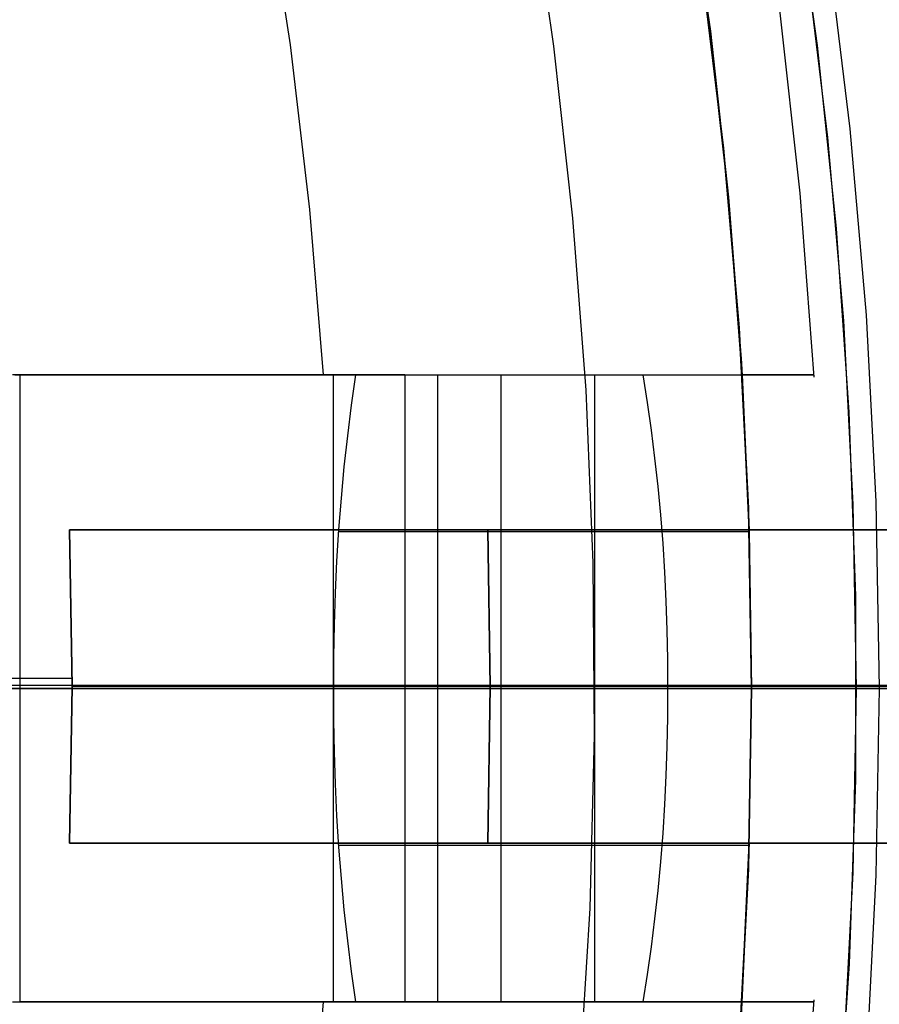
# Model space of a CAD drawing. Header units: millimetres. Extents: x 8926 to 10090, y -5004 to -3986.
# Tile 192 of 256: x 9528.3 to 9532.42, y -4355.02 to -4350.31. Entities that reach past the tile are written whole.
import ezdxf

# ---------------------------------------------------------------- set-up
doc = ezdxf.new("R2010")
doc.units = ezdxf.units.MM
for name, color, linetype in [('1', 7, 'Continuous'), ('COLOR EXT', 7, 'Continuous'), ('luz', 7, 'Continuous'), ('PLASTICO NEGRO', 7, 'Continuous')]:
    doc.layers.add(name, color=color, linetype=linetype)
doc.layers.add('BLANCO METALICO', color=7, linetype='Continuous', true_color=0xededed)

msp = doc.modelspace()

# ---------------------------------------------------------------- linework, layer by layer
at = {"layer": '1', "color": 250, "true_color": 0x111111}
for p, q in [((9532.1662, -4349.941, 98.1904), (9532.2752, -4350.8283, 98.1904)), ((9532.2752, -4350.8283, 98.1904), (9532.3531, -4351.7188, 98.1904)), ((9532.3531, -4351.7188, 98.1904), (9532.3999, -4352.6115, 98.1904)), ((9532.3999, -4352.6115, 98.1904), (9532.4155, -4353.5053, 98.1904)), ((9528.305, -4353.5053, 48.3312), (9532.8859, -4353.5053, 46.0447)), ((9528.305, -4353.5053, 96.1312), (9532.4158, -4353.5053, 98.1897)), ((9532.4155, -4353.5053, 98.1904), (9532.3999, -4354.3991, 98.1904)), ((9532.3999, -4354.3991, 98.1904), (9532.3531, -4355.2918, 98.1904))]:
    msp.add_line(p, q, dxfattribs=at)
at = {"layer": 'BLANCO METALICO', "color": 3, "true_color": 0x00ff00}
for p, q in [((9531.9976, -4349.5573, 218.114), (9532.1188, -4350.4292, 218.114)), ((9531.9976, -4349.5573, 220.9685), (9532.1188, -4350.4292, 220.9685)), ((9531.9976, -4349.5573, 218.114), (9532.1188, -4350.4292, 218.114)), ((9532.1188, -4350.4292, 218.114), (9532.2099, -4351.3048, 218.114)), ((9532.1188, -4350.4292, 220.9685), (9532.2099, -4351.3048, 220.9685)), ((9532.1188, -4350.4292, 218.114), (9532.2099, -4351.3048, 218.114)), ((9532.2099, -4351.3048, 218.114), (9532.2707, -4352.183, 218.114)), ((9532.2099, -4351.3048, 220.9685), (9532.2707, -4352.183, 220.9685)), ((9532.2099, -4351.3048, 218.114), (9532.2707, -4352.183, 218.114)), ((9532.2707, -4352.183, 218.114), (9532.3012, -4353.0628, 218.114)), ((9532.2707, -4352.183, 220.9685), (9532.3012, -4353.0628, 220.9685)), ((9532.2707, -4352.183, 218.114), (9532.3012, -4353.0628, 218.114)), ((9532.3012, -4353.0628, 218.114), (9532.3013, -4353.9431, 218.114)), ((9532.3012, -4353.0628, 220.9685), (9532.3013, -4353.9431, 220.9685)), ((9532.3012, -4353.0628, 218.114), (9532.3013, -4353.9431, 218.114)), ((9532.305, -4353.5053, 218.114), (9520.305, -4353.5053, 218.114)), ((9532.3013, -4353.9431, 218.114), (9532.271, -4354.8228, 218.114)), ((9532.3013, -4353.9431, 220.9685), (9532.271, -4354.8228, 220.9685)), ((9532.3013, -4353.9431, 218.114), (9532.271, -4354.8228, 218.114)), ((9532.271, -4354.8228, 218.114), (9532.2103, -4355.701, 218.114)), ((9532.271, -4354.8228, 220.9685), (9532.2103, -4355.701, 220.9685)), ((9532.271, -4354.8228, 218.114), (9532.2103, -4355.701, 218.114))]:
    msp.add_line(p, q, dxfattribs=at)
at = {"layer": 'BLANCO METALICO'}
for p, q in [((9529.4783, -4349.6426, 236.5324), (9529.5981, -4350.4268, 236.5324)), ((9532.0623, -4349.9951, 219.1163), (9532.1684, -4350.869, 219.1163)), ((9531.6711, -4350.9207, 219.9163), (9531.567, -4350.064, 219.9163)), ((9531.567, -4350.064, 219.6163), (9531.6711, -4350.9207, 219.6163)), ((9531.6929, -4351.1375, 251.5104), (9531.5954, -4350.2725, 251.5104)), ((9531.938, -4350.2581, 247.3632), (9532.0359, -4351.1354, 247.3632)), ((9531.5975, -4350.2909, 242.5324), (9531.6935, -4351.1467, 242.5324)), ((9529.5981, -4350.4268, 236.5324), (9529.6907, -4351.2147, 236.5324)), ((9532.1684, -4350.869, 219.1163), (9532.2443, -4351.746, 219.1163)), ((9531.7455, -4351.7805, 219.9163), (9531.6711, -4350.9207, 219.9163)), ((9531.6711, -4350.9207, 219.6163), (9531.7455, -4351.7805, 219.6163)), ((9531.7602, -4352.0053, 251.5104), (9531.6929, -4351.1375, 251.5104)), ((9532.0359, -4351.1354, 247.3632), (9532.1031, -4352.0155, 247.3632)), ((9531.6935, -4351.1467, 242.5324), (9531.76, -4352.0053, 242.5324)), ((9529.6907, -4351.2147, 236.5324), (9529.7561, -4352.0053, 236.5324)), ((9532.2443, -4351.746, 219.1163), (9532.2898, -4352.6251, 219.1163)), ((9531.7901, -4352.6424, 219.9163), (9531.7455, -4351.7805, 219.9163)), ((9531.7455, -4351.7805, 219.6163), (9531.7901, -4352.6424, 219.6163)), ((9528.587, -4352.0053, 238.6094), (9528.2712, -4352.0053, 237.7949)), ((9528.2821, -4352.0053, 233.9955), (9528.7286, -4352.0053, 234.7411)), ((9529.7561, -4352.0053, 236.5324), (9528.305, -4352.0053, 236.5324)), ((9528.305, -4352.0053, 236.5324), (9528.305, -4352.0053, 240.5324)), ((9528.305, -4352.0053, 240.5324), (9528.3062, -4352.0053, 240.6007)), ((9528.305, -4352.0053, 240.5324), (9528.305, -4353.5053, 240.5324)), ((9528.305, -4352.0053, 236.5324), (9528.305, -4353.5053, 236.5324)), ((9528.305, -4352.0053, 239.5324), (9531.2985, -4352.0053, 239.5324)), ((9528.305, -4352.0053, 238.5324), (9528.305, -4353.5053, 238.5324)), ((9528.3062, -4352.0053, 240.6007), (9528.3097, -4352.0053, 240.6689)), ((9528.3097, -4352.0053, 240.6689), (9528.3155, -4352.0053, 240.737)), ((9528.3155, -4352.0053, 240.737), (9528.3237, -4352.0053, 240.8048)), ((9528.3237, -4352.0053, 240.8048), (9528.3341, -4352.0053, 240.8723)), ((9528.3341, -4352.0053, 240.8723), (9528.3469, -4352.0053, 240.9393)), ((9528.3469, -4352.0053, 240.9393), (9528.3619, -4352.0053, 241.006)), ((9528.3619, -4352.0053, 241.006), (9528.3792, -4352.0053, 241.072)), ((9528.3792, -4352.0053, 241.072), (9528.3987, -4352.0053, 241.1375)), ((9528.3987, -4352.0053, 241.1375), (9528.4205, -4352.0053, 241.2022)), ((9528.4205, -4352.0053, 241.2022), (9528.4445, -4352.0053, 241.2661)), ((9528.4445, -4352.0053, 241.2661), (9528.4706, -4352.0053, 241.3292)), ((9528.4706, -4352.0053, 241.3292), (9528.4989, -4352.0053, 241.3914)), ((9528.4989, -4352.0053, 241.3914), (9528.5293, -4352.0053, 241.4526)), ((9528.5293, -4352.0053, 241.4526), (9528.5617, -4352.0053, 241.5127)), ((9528.5617, -4352.0053, 241.5127), (9528.5962, -4352.0053, 241.5716)), ((9528.8746, -4352.0053, 239.4342), (9528.587, -4352.0053, 238.6094)), ((9528.5962, -4352.0053, 241.5716), (9528.6327, -4352.0053, 241.6293)), ((9528.6327, -4352.0053, 241.6293), (9528.6711, -4352.0053, 241.6858)), ((9528.6711, -4352.0053, 241.6858), (9528.7114, -4352.0053, 241.7409)), ((9528.7114, -4352.0053, 241.7409), (9528.7536, -4352.0053, 241.7946)), ((9528.7286, -4352.0053, 234.7411), (9529.1492, -4352.0053, 235.5015)), ((9528.7308, -4352.0053, 239.0104), (9530.6837, -4352.0053, 239.0104)), ((9528.7536, -4352.0053, 241.7946), (9528.7976, -4352.0053, 241.8468)), ((9528.7976, -4352.0053, 241.8468), (9528.8434, -4352.0053, 241.8975)), ((9528.8434, -4352.0053, 241.8975), (9528.8908, -4352.0053, 241.9466)), ((9529.1336, -4352.0053, 240.2685), (9528.8746, -4352.0053, 239.4342)), ((9528.8908, -4352.0053, 241.9466), (9528.9399, -4352.0053, 241.9941)), ((9528.9399, -4352.0053, 241.9941), (9528.9906, -4352.0053, 242.0399)), ((9528.9906, -4352.0053, 242.0399), (9529.0428, -4352.0053, 242.0839)), ((9529.0428, -4352.0053, 242.0839), (9529.0966, -4352.0053, 242.126)), ((9529.0966, -4352.0053, 242.126), (9529.1517, -4352.0053, 242.1664)), ((9529.3636, -4352.0053, 241.1112), (9529.1336, -4352.0053, 240.2685)), ((9529.1492, -4352.0053, 235.5015), (9529.5434, -4352.0053, 236.2759)), ((9529.1517, -4352.0053, 242.1664), (9529.2081, -4352.0053, 242.2048)), ((9529.2081, -4352.0053, 242.2048), (9529.2659, -4352.0053, 242.2413)), ((9529.2659, -4352.0053, 242.2413), (9529.3248, -4352.0053, 242.2758)), ((9529.3248, -4352.0053, 242.2758), (9529.3849, -4352.0053, 242.3082)), ((9529.5645, -4352.0053, 241.9614), (9529.3636, -4352.0053, 241.1112)), ((9529.3849, -4352.0053, 242.3082), (9529.4461, -4352.0053, 242.3386)), ((9529.4461, -4352.0053, 242.3386), (9529.5082, -4352.0053, 242.3669)), ((9529.5082, -4352.0053, 242.3669), (9529.5713, -4352.0053, 242.393)), ((9529.5434, -4352.0053, 236.2759), (9529.9108, -4352.0053, 237.0635)), ((9529.736, -4352.0053, 242.8179), (9529.5645, -4352.0053, 241.9614)), ((9529.5713, -4352.0053, 242.393), (9529.6353, -4352.0053, 242.417)), ((9529.6353, -4352.0053, 242.417), (9529.7, -4352.0053, 242.4387)), ((9529.7, -4352.0053, 242.4387), (9529.7654, -4352.0053, 242.4583)), ((9529.8778, -4352.0053, 243.6799), (9529.736, -4352.0053, 242.8179)), ((9529.7561, -4352.0053, 236.5324), (9529.9109, -4352.0053, 236.7442)), ((9529.7654, -4352.0053, 242.4583), (9529.8315, -4352.0053, 242.4756)), ((9529.8053, -4355.0053, 251.5104), (9529.8053, -4352.0053, 251.5104)), ((9529.8053, -4352.0053, 251.5104), (9531.7602, -4352.0053, 251.5104)), ((9529.8053, -4352.0053, 251.5104), (9529.9334, -4352.0053, 250.6463)), ((9529.8315, -4352.0053, 242.4756), (9529.8981, -4352.0053, 242.4906)), ((9529.9899, -4352.0053, 244.5462), (9529.8778, -4352.0053, 243.6799)), ((9529.9109, -4352.0053, 236.7442), (9529.8903, -4352.1507, 236.7029)), ((9529.8981, -4352.0053, 242.4906), (9529.9652, -4352.0053, 242.5034)), ((9529.9108, -4352.0053, 237.0635), (9530.2509, -4352.0053, 237.8631)), ((9529.9109, -4352.0053, 236.7442), (9531.2873, -4352.0053, 239.4969)), ((9529.9334, -4352.0053, 250.6463), (9530.0316, -4352.0053, 249.7782)), ((9529.9652, -4352.0053, 242.5034), (9530.0327, -4352.0053, 242.5138)), ((9530.072, -4352.0053, 245.4159), (9529.9899, -4352.0053, 244.5462)), ((9530.0316, -4352.0053, 249.7782), (9530.0998, -4352.0053, 248.9074)), ((9530.0325, -4352.0053, 236.9874), (9530.0325, -4352.0053, 242.5138)), ((9530.0327, -4352.0053, 242.5138), (9530.1005, -4352.0053, 242.522)), ((9530.1241, -4352.0053, 246.2879), (9530.072, -4352.0053, 245.4159)), ((9530.0998, -4352.0053, 248.9074), (9530.138, -4352.0053, 248.0347)), ((9530.1005, -4352.0053, 242.522), (9530.1685, -4352.0053, 242.5278)), ((9530.1461, -4352.0053, 247.1611), (9530.1241, -4352.0053, 246.2879)), ((9530.138, -4352.0053, 248.0347), (9530.1461, -4352.0053, 247.1611)), ((9530.1469, -4352.0053, 247.3632), (9530.1469, -4355.0053, 247.3632)), ((9530.1685, -4352.0053, 242.5278), (9530.2367, -4352.0053, 242.5313)), ((9530.2367, -4352.0053, 242.5313), (9530.305, -4352.0053, 242.5324)), ((9530.2509, -4352.0053, 237.8631), (9530.5634, -4352.0053, 238.674)), ((9530.305, -4352.0053, 242.5324), (9531.76, -4352.0053, 242.5324)), ((9530.305, -4353.5053, 242.5324), (9530.305, -4352.0053, 242.5324)), ((9530.5634, -4352.0053, 238.674), (9530.8478, -4352.0053, 239.4952)), ((9530.6055, -4352.0053, 238.1334), (9530.6055, -4353.5053, 238.1334)), ((9530.8478, -4352.0053, 239.4952), (9531.1039, -4352.0053, 240.3256)), ((9531.055, -4353.5053, 242.5324), (9531.055, -4352.0053, 242.5324)), ((9531.1039, -4352.0053, 240.3256), (9531.3313, -4352.0053, 241.1643)), ((9531.3078, -4352.1367, 239.538), (9531.2873, -4352.0053, 239.4969)), ((9531.2873, -4352.0053, 239.4969), (9531.3859, -4352.0053, 239.8251)), ((9531.3313, -4352.0053, 241.1643), (9531.5297, -4352.0053, 242.0104)), ((9531.3859, -4352.0053, 239.8251), (9531.4731, -4352.0053, 240.1565)), ((9531.4731, -4352.0053, 240.1565), (9531.549, -4352.0053, 240.4907)), ((9531.5297, -4352.0053, 242.0104), (9531.699, -4352.0053, 242.8627)), ((9531.549, -4352.0053, 240.4907), (9531.6133, -4352.0053, 240.8273)), ((9531.6133, -4352.0053, 240.8273), (9531.666, -4352.0053, 241.1659)), ((9531.666, -4352.0053, 241.1659), (9531.7071, -4352.0053, 241.5061)), ((9531.699, -4352.0053, 242.8627), (9531.8389, -4352.0053, 243.7204)), ((9531.7071, -4352.0053, 241.5061), (9531.7365, -4352.0053, 241.8476)), ((9531.7365, -4352.0053, 241.8476), (9531.7541, -4352.0053, 242.1898)), ((9531.7541, -4352.0053, 242.1898), (9531.76, -4352.0053, 242.5324)), ((9531.76, -4352.0053, 242.5324), (9531.7938, -4352.755, 242.5324)), ((9531.888, -4352.0053, 250.6508), (9531.7602, -4352.0053, 251.5104)), ((9531.8389, -4352.0053, 243.7204), (9531.9492, -4352.0053, 244.5824)), ((9531.9861, -4352.0053, 249.7873), (9531.888, -4352.0053, 250.6508)), ((9531.9492, -4352.0053, 244.5824), (9532.0299, -4352.0053, 245.4477)), ((9532.0545, -4352.0053, 248.921), (9531.9861, -4352.0053, 249.7873)), ((9532.0299, -4352.0053, 245.4477), (9532.0808, -4352.0053, 246.3152)), ((9532.0931, -4352.0053, 248.0529), (9532.0545, -4352.0053, 248.921)), ((9532.0808, -4352.0053, 246.3152), (9532.1019, -4352.0053, 247.1839)), ((9532.1019, -4352.0053, 247.1839), (9532.0931, -4352.0053, 248.0529)), ((9529.8903, -4352.1507, 236.7029), (9529.8718, -4352.2976, 236.666)), ((9531.3265, -4352.2695, 239.5753), (9531.3078, -4352.1367, 239.538)), ((9529.8718, -4352.2976, 236.666), (9529.8556, -4352.4458, 236.6337)), ((9531.3431, -4352.4036, 239.6087), (9531.3265, -4352.2695, 239.5753)), ((9531.3579, -4352.5388, 239.6381), (9531.3431, -4352.4036, 239.6087)), ((9529.8556, -4352.4458, 236.6337), (9529.8417, -4352.5951, 236.6058)), ((9531.3706, -4352.675, 239.6636), (9531.3579, -4352.5388, 239.6381)), ((9529.8417, -4352.5951, 236.6058), (9529.83, -4352.7454, 236.5824)), ((9531.805, -4353.5053, 219.9163), (9531.7901, -4352.6424, 219.9163)), ((9531.7901, -4352.6424, 219.6163), (9531.805, -4353.5053, 219.6163)), ((9532.2898, -4352.6251, 219.1163), (9532.305, -4353.5053, 219.1163)), ((9531.3814, -4352.8121, 239.6852), (9531.3706, -4352.675, 239.6636)), ((9528.305, -4352.7553, 236.5324), (9528.305, -4352.7553, 240.5324)), ((9529.83, -4352.7454, 236.5824), (9529.8206, -4352.8965, 236.5636)), ((9529.8295, -4352.7553, 236.5813), (9531.3771, -4352.7553, 239.6766)), ((9530.305, -4352.7553, 242.5324), (9531.7938, -4352.7553, 242.5324)), ((9531.7938, -4352.755, 242.5324), (9531.805, -4353.5053, 242.5324)), ((9531.3902, -4352.9499, 239.7027), (9531.3814, -4352.8121, 239.6852)), ((9529.8206, -4352.8965, 236.5636), (9529.8135, -4353.0482, 236.5494)), ((9531.3969, -4353.0883, 239.7162), (9531.3902, -4352.9499, 239.7027)), ((9529.8135, -4353.0482, 236.5494), (9529.8087, -4353.2003, 236.5398)), ((9531.4016, -4353.2271, 239.7257), (9531.3969, -4353.0883, 239.7162)), ((9529.8087, -4353.2003, 236.5398), (9529.8062, -4353.3528, 236.5348)), ((9531.4043, -4353.3661, 239.7311), (9531.4016, -4353.2271, 239.7257)), ((9529.8062, -4353.3528, 236.5348), (9529.806, -4353.5053, 236.5344)), ((9531.405, -4353.5053, 239.7324), (9531.4043, -4353.3661, 239.7311)), ((9527.7756, -4353.5053, 251.5104), (9529.8053, -4353.5053, 251.5104)), ((9528.2917, -4353.5053, 237.8454), (9528.6046, -4353.5053, 238.6574)), ((9528.305, -4353.5053, 240.5324), (9528.305, -4355.0053, 240.5324)), ((9528.3062, -4353.5053, 240.6007), (9528.305, -4353.5053, 240.5324)), ((9528.305, -4353.5053, 236.5324), (9528.305, -4355.0053, 236.5324)), ((9528.305, -4353.5053, 240.5324), (9528.305, -4353.5053, 236.5324)), ((9528.305, -4353.5053, 236.5324), (9529.806, -4353.5053, 236.5344)), ((9528.305, -4353.5053, 238.5324), (9528.305, -4355.0053, 238.5324)), ((9528.3097, -4353.5053, 240.6689), (9528.3062, -4353.5053, 240.6007)), ((9528.3155, -4353.5053, 240.737), (9528.3097, -4353.5053, 240.6689)), ((9528.3237, -4353.5053, 240.8048), (9528.3155, -4353.5053, 240.737)), ((9528.3341, -4353.5053, 240.8723), (9528.3237, -4353.5053, 240.8048)), ((9528.3469, -4353.5053, 240.9393), (9528.3341, -4353.5053, 240.8723)), ((9528.3619, -4353.5053, 241.006), (9528.3469, -4353.5053, 240.9393)), ((9528.3792, -4353.5053, 241.072), (9528.3619, -4353.5053, 241.006)), ((9528.3987, -4353.5053, 241.1375), (9528.3792, -4353.5053, 241.072)), ((9528.4205, -4353.5053, 241.2022), (9528.3987, -4353.5053, 241.1375)), ((9528.4445, -4353.5053, 241.2661), (9528.4205, -4353.5053, 241.2022)), ((9528.4706, -4353.5053, 241.3292), (9528.4445, -4353.5053, 241.2661)), ((9528.4989, -4353.5053, 241.3914), (9528.4706, -4353.5053, 241.3292)), ((9528.5293, -4353.5053, 241.4526), (9528.4989, -4353.5053, 241.3914)), ((9528.5617, -4353.5053, 241.5127), (9528.5293, -4353.5053, 241.4526)), ((9528.5962, -4353.5053, 241.5716), (9528.5617, -4353.5053, 241.5127)), ((9528.6327, -4353.5053, 241.6293), (9528.5962, -4353.5053, 241.5716)), ((9528.6046, -4353.5053, 238.6574), (9528.8895, -4353.5053, 239.4796)), ((9528.6711, -4353.5053, 241.6858), (9528.6327, -4353.5053, 241.6293)), ((9528.7114, -4353.5053, 241.7409), (9528.6711, -4353.5053, 241.6858)), ((9528.7536, -4353.5053, 241.7946), (9528.7114, -4353.5053, 241.7409)), ((9528.7976, -4353.5053, 241.8468), (9528.7536, -4353.5053, 241.7946)), ((9528.8434, -4353.5053, 241.8975), (9528.7976, -4353.5053, 241.8468)), ((9528.8908, -4353.5053, 241.9466), (9528.8434, -4353.5053, 241.8975)), ((9528.8895, -4353.5053, 239.4796), (9529.1459, -4353.5053, 240.311)), ((9528.9399, -4353.5053, 241.9941), (9528.8908, -4353.5053, 241.9466)), ((9528.9906, -4353.5053, 242.0399), (9528.9399, -4353.5053, 241.9941)), ((9529.0428, -4353.5053, 242.0839), (9528.9906, -4353.5053, 242.0399)), ((9529.0966, -4353.5053, 242.126), (9529.0428, -4353.5053, 242.0839)), ((9529.1517, -4353.5053, 242.1664), (9529.0966, -4353.5053, 242.126)), ((9529.1459, -4353.5053, 240.311), (9529.3737, -4353.5053, 241.1508)), ((9529.2081, -4353.5053, 242.2048), (9529.1517, -4353.5053, 242.1664)), ((9529.2659, -4353.5053, 242.2413), (9529.2081, -4353.5053, 242.2048)), ((9529.3248, -4353.5053, 242.2758), (9529.2659, -4353.5053, 242.2413)), ((9529.3849, -4353.5053, 242.3082), (9529.3248, -4353.5053, 242.2758)), ((9529.3737, -4353.5053, 241.1508), (9529.5725, -4353.5053, 241.998)), ((9529.4461, -4353.5053, 242.3386), (9529.3849, -4353.5053, 242.3082)), ((9529.5082, -4353.5053, 242.3669), (9529.4461, -4353.5053, 242.3386)), ((9529.5713, -4353.5053, 242.393), (9529.5082, -4353.5053, 242.3669)), ((9529.6353, -4353.5053, 242.417), (9529.5713, -4353.5053, 242.393)), ((9529.5725, -4353.5053, 241.998), (9529.7421, -4353.5053, 242.8514)), ((9529.7, -4353.5053, 242.4387), (9529.6353, -4353.5053, 242.417)), ((9529.7654, -4353.5053, 242.4583), (9529.7, -4353.5053, 242.4387)), ((9529.7421, -4353.5053, 242.8514), (9529.8823, -4353.5053, 243.7102)), ((9529.8315, -4353.5053, 242.4756), (9529.7654, -4353.5053, 242.4583)), ((9529.9329, -4353.5053, 250.6496), (9529.8053, -4353.5053, 251.5104)), ((9529.9978, -4353.5053, 236.799), (9529.806, -4353.5053, 236.5344)), ((9529.806, -4353.5053, 236.5344), (9529.8062, -4353.6578, 236.5348)), ((9529.806, -4353.5053, 236.5344), (9531.405, -4353.5053, 239.7324)), ((9529.806, -4353.5053, 236.5344), (9533.186, -4353.5053, 236.5324)), ((9529.806, -4353.5053, 236.5344), (9529.9978, -4353.5053, 236.799)), ((9531.405, -4353.5053, 239.7324), (9529.806, -4353.5053, 236.5344)), ((9529.8981, -4353.5053, 242.4906), (9529.8315, -4353.5053, 242.4756)), ((9529.8823, -4353.5053, 243.7102), (9529.9929, -4353.5053, 244.5733)), ((9529.9652, -4353.5053, 242.5034), (9529.8981, -4353.5053, 242.4906)), ((9530.0309, -4353.5053, 249.785), (9529.9329, -4353.5053, 250.6496)), ((9530.0327, -4353.5053, 242.5138), (9529.9652, -4353.5053, 242.5034)), ((9529.9929, -4353.5053, 244.5733), (9530.0738, -4353.5053, 245.4397)), ((9530.1808, -4353.5053, 237.0698), (9529.9978, -4353.5053, 236.799)), ((9529.9978, -4353.5053, 236.799), (9530.1808, -4353.5053, 237.0698)), ((9530.0992, -4353.5053, 248.9176), (9530.0309, -4353.5053, 249.785)), ((9530.1005, -4353.5053, 242.522), (9530.0327, -4353.5053, 242.5138)), ((9530.0738, -4353.5053, 245.4397), (9530.125, -4353.5053, 246.3083)), ((9530.1377, -4353.5053, 248.0483), (9530.0992, -4353.5053, 248.9176)), ((9530.1685, -4353.5053, 242.5278), (9530.1005, -4353.5053, 242.522)), ((9530.125, -4353.5053, 246.3083), (9530.1463, -4353.5053, 247.1782)), ((9530.1463, -4353.5053, 247.1782), (9530.1377, -4353.5053, 248.0483)), ((9530.2367, -4353.5053, 242.5313), (9530.1685, -4353.5053, 242.5278)), ((9530.3549, -4353.5053, 237.3463), (9530.1808, -4353.5053, 237.0698)), ((9530.1808, -4353.5053, 237.0698), (9530.3549, -4353.5053, 237.3463)), ((9530.305, -4353.5053, 242.5324), (9530.2367, -4353.5053, 242.5313)), ((9530.305, -4355.0053, 242.5324), (9530.305, -4353.5053, 242.5324)), ((9531.805, -4353.5053, 242.5324), (9530.305, -4353.5053, 242.5324)), ((9530.5198, -4353.5053, 237.6284), (9530.3549, -4353.5053, 237.3463)), ((9530.3549, -4353.5053, 237.3463), (9530.5198, -4353.5053, 237.6284)), ((9530.6754, -4353.5053, 237.9158), (9530.5198, -4353.5053, 237.6284)), ((9530.5198, -4353.5053, 237.6284), (9530.6754, -4353.5053, 237.9158)), ((9530.6055, -4353.5053, 238.1334), (9530.6055, -4355.0053, 238.1334)), ((9530.8216, -4353.5053, 238.2081), (9530.6754, -4353.5053, 237.9158)), ((9530.6754, -4353.5053, 237.9158), (9530.8216, -4353.5053, 238.2081)), ((9530.9581, -4353.5053, 238.505), (9530.8216, -4353.5053, 238.2081)), ((9530.8216, -4353.5053, 238.2081), (9530.9581, -4353.5053, 238.505)), ((9531.0848, -4353.5053, 238.8062), (9530.9581, -4353.5053, 238.505)), ((9530.9581, -4353.5053, 238.505), (9531.0848, -4353.5053, 238.8062)), ((9531.055, -4355.0053, 242.5324), (9531.055, -4353.5053, 242.5324)), ((9531.2016, -4353.5053, 239.1114), (9531.0848, -4353.5053, 238.8062)), ((9531.0848, -4353.5053, 238.8062), (9531.2016, -4353.5053, 239.1114)), ((9531.3084, -4353.5053, 239.4203), (9531.2016, -4353.5053, 239.1114)), ((9531.2016, -4353.5053, 239.1114), (9531.3084, -4353.5053, 239.4203)), ((9531.405, -4353.5053, 239.7324), (9531.3084, -4353.5053, 239.4203)), ((9531.3084, -4353.5053, 239.4203), (9531.405, -4353.5053, 239.7324)), ((9531.4043, -4353.6445, 239.7311), (9531.405, -4353.5053, 239.7324)), ((9531.7901, -4354.3682, 219.9163), (9531.805, -4353.5053, 219.9163)), ((9531.805, -4353.5053, 219.6163), (9531.7901, -4354.3682, 219.6163)), ((9531.7938, -4354.2556, 242.5324), (9531.805, -4353.5053, 242.5324)), ((9532.7699, -4353.5053, 242.5324), (9531.805, -4353.5053, 242.5324)), ((9531.8053, -4353.5053, 219.5992), (9531.805, -4353.5053, 219.6163)), ((9531.805, -4353.5053, 219.6163), (9531.805, -4353.5053, 219.9163)), ((9531.805, -4353.5053, 219.9163), (9605.005, -4353.5053, 219.9163)), ((9531.8062, -4353.5053, 219.5821), (9531.8053, -4353.5053, 219.5992)), ((9531.8076, -4353.5053, 219.5651), (9531.8062, -4353.5053, 219.5821)), ((9531.8097, -4353.5053, 219.5482), (9531.8076, -4353.5053, 219.5651)), ((9531.8123, -4353.5053, 219.5313), (9531.8097, -4353.5053, 219.5482)), ((9531.8155, -4353.5053, 219.5145), (9531.8123, -4353.5053, 219.5313)), ((9531.8192, -4353.5053, 219.4979), (9531.8155, -4353.5053, 219.5145)), ((9531.8236, -4353.5053, 219.4814), (9531.8192, -4353.5053, 219.4979)), ((9531.8285, -4353.5053, 219.465), (9531.8236, -4353.5053, 219.4814)), ((9531.8339, -4353.5053, 219.4488), (9531.8285, -4353.5053, 219.465)), ((9531.8399, -4353.5053, 219.4328), (9531.8339, -4353.5053, 219.4488)), ((9531.8464, -4353.5053, 219.4171), (9531.8399, -4353.5053, 219.4328)), ((9531.8535, -4353.5053, 219.4015), (9531.8464, -4353.5053, 219.4171)), ((9531.8611, -4353.5053, 219.3862), (9531.8535, -4353.5053, 219.4015)), ((9531.8692, -4353.5053, 219.3712), (9531.8611, -4353.5053, 219.3862)), ((9531.8778, -4353.5053, 219.3565), (9531.8692, -4353.5053, 219.3712)), ((9531.8869, -4353.5053, 219.342), (9531.8778, -4353.5053, 219.3565)), ((9531.8965, -4353.5053, 219.3279), (9531.8869, -4353.5053, 219.342)), ((9531.9066, -4353.5053, 219.3141), (9531.8965, -4353.5053, 219.3279)), ((9531.9172, -4353.5053, 219.3007), (9531.9066, -4353.5053, 219.3141)), ((9531.9282, -4353.5053, 219.2877), (9531.9172, -4353.5053, 219.3007)), ((9531.9396, -4353.5053, 219.275), (9531.9282, -4353.5053, 219.2877)), ((9531.9515, -4353.5053, 219.2627), (9531.9396, -4353.5053, 219.275)), ((9531.9637, -4353.5053, 219.2508), (9531.9515, -4353.5053, 219.2627)), ((9531.9764, -4353.5053, 219.2394), (9531.9637, -4353.5053, 219.2508)), ((9531.9895, -4353.5053, 219.2284), (9531.9764, -4353.5053, 219.2394)), ((9532.0029, -4353.5053, 219.2179), (9531.9895, -4353.5053, 219.2284)), ((9532.0167, -4353.5053, 219.2078), (9532.0029, -4353.5053, 219.2179)), ((9532.0308, -4353.5053, 219.1982), (9532.0167, -4353.5053, 219.2078)), ((9532.0452, -4353.5053, 219.189), (9532.0308, -4353.5053, 219.1982)), ((9532.06, -4353.5053, 219.1804), (9532.0452, -4353.5053, 219.189)), ((9532.075, -4353.5053, 219.1723), (9532.06, -4353.5053, 219.1804)), ((9532.0903, -4353.5053, 219.1647), (9532.075, -4353.5053, 219.1723)), ((9532.1058, -4353.5053, 219.1577), (9532.0903, -4353.5053, 219.1647)), ((9532.1216, -4353.5053, 219.1511), (9532.1058, -4353.5053, 219.1577)), ((9532.1376, -4353.5053, 219.1451), (9532.1216, -4353.5053, 219.1511)), ((9532.1538, -4353.5053, 219.1397), (9532.1376, -4353.5053, 219.1451)), ((9532.1701, -4353.5053, 219.1348), (9532.1538, -4353.5053, 219.1397)), ((9532.1866, -4353.5053, 219.1305), (9532.1701, -4353.5053, 219.1348)), ((9532.2033, -4353.5053, 219.1267), (9532.1866, -4353.5053, 219.1305)), ((9532.2201, -4353.5053, 219.1235), (9532.2033, -4353.5053, 219.1267)), ((9532.2369, -4353.5053, 219.1209), (9532.2201, -4353.5053, 219.1235)), ((9532.2539, -4353.5053, 219.1189), (9532.2369, -4353.5053, 219.1209)), ((9532.2709, -4353.5053, 219.1174), (9532.2539, -4353.5053, 219.1189)), ((9532.288, -4353.5053, 219.1166), (9532.2709, -4353.5053, 219.1174)), ((9532.305, -4353.5053, 219.1163), (9532.288, -4353.5053, 219.1166)), ((9532.305, -4353.5053, 219.1163), (9532.2898, -4354.3855, 219.1163)), ((9605.005, -4353.5053, 219.1163), (9532.305, -4353.5053, 219.1163)), ((9529.8062, -4353.6578, 236.5348), (9529.8087, -4353.8103, 236.5398)), ((9531.4016, -4353.7835, 239.7257), (9531.4043, -4353.6445, 239.7311)), ((9529.8087, -4353.8103, 236.5398), (9529.8135, -4353.9624, 236.5494)), ((9531.3969, -4353.9223, 239.7162), (9531.4016, -4353.7835, 239.7257)), ((9529.8135, -4353.9624, 236.5494), (9529.8206, -4354.1142, 236.5636)), ((9531.3902, -4354.0607, 239.7027), (9531.3969, -4353.9223, 239.7162)), ((9531.3814, -4354.1985, 239.6852), (9531.3902, -4354.0607, 239.7027)), ((9529.8206, -4354.1142, 236.5636), (9529.83, -4354.2652, 236.5824)), ((9531.3706, -4354.3356, 239.6636), (9531.3814, -4354.1985, 239.6852)), ((9528.305, -4354.2553, 236.5324), (9528.305, -4354.2553, 240.5324)), ((9529.8295, -4354.2553, 236.5813), (9531.3771, -4354.2553, 239.6766)), ((9529.83, -4354.2652, 236.5824), (9529.8417, -4354.4155, 236.6058)), ((9530.305, -4354.2553, 242.5324), (9531.7938, -4354.2553, 242.5324)), ((9531.76, -4355.0053, 242.5324), (9531.7938, -4354.2556, 242.5324)), ((9531.3579, -4354.4718, 239.6381), (9531.3706, -4354.3356, 239.6636)), ((9531.7455, -4355.2301, 219.9163), (9531.7901, -4354.3682, 219.9163)), ((9531.7901, -4354.3682, 219.6163), (9531.7455, -4355.2301, 219.6163)), ((9532.2898, -4354.3855, 219.1163), (9532.2443, -4355.2646, 219.1163)), ((9529.8417, -4354.4155, 236.6058), (9529.8556, -4354.5649, 236.6337)), ((9531.3431, -4354.607, 239.6087), (9531.3579, -4354.4718, 239.6381)), ((9529.8556, -4354.5649, 236.6337), (9529.8718, -4354.713, 236.666)), ((9531.3265, -4354.7411, 239.5753), (9531.3431, -4354.607, 239.6087)), ((9529.8718, -4354.713, 236.666), (9529.8903, -4354.8599, 236.7029)), ((9531.3078, -4354.8739, 239.538), (9531.3265, -4354.7411, 239.5753)), ((9529.8903, -4354.8599, 236.7029), (9529.9109, -4355.0053, 236.7442)), ((9531.2873, -4355.0053, 239.4969), (9531.3078, -4354.8739, 239.538)), ((9532.1031, -4354.9951, 247.3632), (9532.0359, -4355.8752, 247.3632)), ((9528.2712, -4355.0053, 237.7949), (9528.587, -4355.0053, 238.6094)), ((9528.2821, -4355.0053, 233.9955), (9528.7286, -4355.0053, 234.7411)), ((9528.305, -4355.0053, 240.5324), (9528.305, -4355.0053, 236.5324)), ((9528.305, -4355.0053, 236.5324), (9529.7561, -4355.0053, 236.5324)), ((9528.3062, -4355.0053, 240.6007), (9528.305, -4355.0053, 240.5324)), ((9528.305, -4355.0053, 239.5324), (9531.2985, -4355.0053, 239.5324)), ((9528.3097, -4355.0053, 240.6689), (9528.3062, -4355.0053, 240.6007)), ((9528.3155, -4355.0053, 240.737), (9528.3097, -4355.0053, 240.6689)), ((9528.3237, -4355.0053, 240.8048), (9528.3155, -4355.0053, 240.737)), ((9528.3341, -4355.0053, 240.8723), (9528.3237, -4355.0053, 240.8048)), ((9528.3469, -4355.0053, 240.9393), (9528.3341, -4355.0053, 240.8723)), ((9528.3619, -4355.0053, 241.006), (9528.3469, -4355.0053, 240.9393)), ((9528.3792, -4355.0053, 241.072), (9528.3619, -4355.0053, 241.006)), ((9528.3987, -4355.0053, 241.1375), (9528.3792, -4355.0053, 241.072)), ((9528.4205, -4355.0053, 241.2022), (9528.3987, -4355.0053, 241.1375)), ((9528.4445, -4355.0053, 241.2661), (9528.4205, -4355.0053, 241.2022)), ((9528.4706, -4355.0053, 241.3292), (9528.4445, -4355.0053, 241.2661)), ((9528.4989, -4355.0053, 241.3914), (9528.4706, -4355.0053, 241.3292)), ((9528.5293, -4355.0053, 241.4526), (9528.4989, -4355.0053, 241.3914)), ((9528.5617, -4355.0053, 241.5127), (9528.5293, -4355.0053, 241.4526)), ((9528.5962, -4355.0053, 241.5716), (9528.5617, -4355.0053, 241.5127)), ((9528.587, -4355.0053, 238.6094), (9528.8746, -4355.0053, 239.4342)), ((9528.6327, -4355.0053, 241.6293), (9528.5962, -4355.0053, 241.5716)), ((9528.6711, -4355.0053, 241.6858), (9528.6327, -4355.0053, 241.6293)), ((9528.7114, -4355.0053, 241.7409), (9528.6711, -4355.0053, 241.6858)), ((9528.7536, -4355.0053, 241.7946), (9528.7114, -4355.0053, 241.7409)), ((9528.7286, -4355.0053, 234.7411), (9529.1492, -4355.0053, 235.5015)), ((9528.7308, -4355.0053, 239.0104), (9530.6837, -4355.0053, 239.0104)), ((9528.7976, -4355.0053, 241.8468), (9528.7536, -4355.0053, 241.7946)), ((9528.8434, -4355.0053, 241.8975), (9528.7976, -4355.0053, 241.8468)), ((9528.8908, -4355.0053, 241.9466), (9528.8434, -4355.0053, 241.8975)), ((9528.8746, -4355.0053, 239.4342), (9529.1336, -4355.0053, 240.2685)), ((9528.9399, -4355.0053, 241.9941), (9528.8908, -4355.0053, 241.9466)), ((9528.9906, -4355.0053, 242.0399), (9528.9399, -4355.0053, 241.9941)), ((9529.0428, -4355.0053, 242.0839), (9528.9906, -4355.0053, 242.0399)), ((9529.0966, -4355.0053, 242.126), (9529.0428, -4355.0053, 242.0839)), ((9529.1517, -4355.0053, 242.1664), (9529.0966, -4355.0053, 242.126)), ((9529.1336, -4355.0053, 240.2685), (9529.3636, -4355.0053, 241.1112)), ((9529.1492, -4355.0053, 235.5015), (9529.5434, -4355.0053, 236.2759)), ((9529.2081, -4355.0053, 242.2048), (9529.1517, -4355.0053, 242.1664)), ((9529.2659, -4355.0053, 242.2413), (9529.2081, -4355.0053, 242.2048)), ((9529.3248, -4355.0053, 242.2758), (9529.2659, -4355.0053, 242.2413)), ((9529.3849, -4355.0053, 242.3082), (9529.3248, -4355.0053, 242.2758)), ((9529.3636, -4355.0053, 241.1112), (9529.5645, -4355.0053, 241.9614)), ((9529.4461, -4355.0053, 242.3386), (9529.3849, -4355.0053, 242.3082)), ((9529.5082, -4355.0053, 242.3669), (9529.4461, -4355.0053, 242.3386)), ((9529.5713, -4355.0053, 242.393), (9529.5082, -4355.0053, 242.3669)), ((9529.5434, -4355.0053, 236.2759), (9529.9108, -4355.0053, 237.0635)), ((9529.5645, -4355.0053, 241.9614), (9529.736, -4355.0053, 242.8179)), ((9529.6353, -4355.0053, 242.417), (9529.5713, -4355.0053, 242.393)), ((9529.7, -4355.0053, 242.4387), (9529.6353, -4355.0053, 242.417)), ((9529.7561, -4355.0053, 236.5324), (9529.6907, -4355.7959, 236.5324)), ((9529.7654, -4355.0053, 242.4583), (9529.7, -4355.0053, 242.4387)), ((9529.736, -4355.0053, 242.8179), (9529.8778, -4355.0053, 243.6799)), ((9529.9109, -4355.0053, 236.7442), (9529.7561, -4355.0053, 236.5324)), ((9529.8315, -4355.0053, 242.4756), (9529.7654, -4355.0053, 242.4583)), ((9531.7602, -4355.0053, 251.5104), (9529.8053, -4355.0053, 251.5104)), ((9529.9334, -4355.0053, 250.6463), (9529.8053, -4355.0053, 251.5104)), ((9529.8981, -4355.0053, 242.4906), (9529.8315, -4355.0053, 242.4756)), ((9529.8778, -4355.0053, 243.6799), (9529.9899, -4355.0053, 244.5462)), ((9529.9652, -4355.0053, 242.5034), (9529.8981, -4355.0053, 242.4906)), ((9529.9108, -4355.0053, 237.0635), (9530.2509, -4355.0053, 237.8631)), ((9531.2873, -4355.0053, 239.4969), (9529.9109, -4355.0053, 236.7442)), ((9530.0316, -4355.0053, 249.7782), (9529.9334, -4355.0053, 250.6463)), ((9530.0327, -4355.0053, 242.5138), (9529.9652, -4355.0053, 242.5034)), ((9529.9899, -4355.0053, 244.5462), (9530.072, -4355.0053, 245.4159)), ((9530.0998, -4355.0053, 248.9074), (9530.0316, -4355.0053, 249.7782)), ((9530.0325, -4355.0053, 242.5138), (9530.0325, -4355.0053, 236.9874)), ((9530.1005, -4355.0053, 242.522), (9530.0327, -4355.0053, 242.5138)), ((9530.072, -4355.0053, 245.4159), (9530.1241, -4355.0053, 246.2879)), ((9530.138, -4355.0053, 248.0347), (9530.0998, -4355.0053, 248.9074)), ((9530.1685, -4355.0053, 242.5278), (9530.1005, -4355.0053, 242.522)), ((9530.1241, -4355.0053, 246.2879), (9530.1461, -4355.0053, 247.1611)), ((9530.1461, -4355.0053, 247.1611), (9530.138, -4355.0053, 248.0347)), ((9530.2367, -4355.0053, 242.5313), (9530.1685, -4355.0053, 242.5278)), ((9530.305, -4355.0053, 242.5324), (9530.2367, -4355.0053, 242.5313)), ((9530.2509, -4355.0053, 237.8631), (9530.5634, -4355.0053, 238.674)), ((9531.76, -4355.0053, 242.5324), (9530.305, -4355.0053, 242.5324)), ((9530.5634, -4355.0053, 238.674), (9530.8478, -4355.0053, 239.4952)), ((9530.8478, -4355.0053, 239.4952), (9531.1039, -4355.0053, 240.3256)), ((9531.1039, -4355.0053, 240.3256), (9531.3313, -4355.0053, 241.1643)), ((9531.3859, -4355.0053, 239.8251), (9531.2873, -4355.0053, 239.4969)), ((9531.3313, -4355.0053, 241.1643), (9531.5297, -4355.0053, 242.0104)), ((9531.4731, -4355.0053, 240.1565), (9531.3859, -4355.0053, 239.8251)), ((9531.549, -4355.0053, 240.4907), (9531.4731, -4355.0053, 240.1565)), ((9531.5297, -4355.0053, 242.0104), (9531.699, -4355.0053, 242.8627)), ((9531.6133, -4355.0053, 240.8273), (9531.549, -4355.0053, 240.4907)), ((9531.666, -4355.0053, 241.1659), (9531.6133, -4355.0053, 240.8273)), ((9531.7071, -4355.0053, 241.5061), (9531.666, -4355.0053, 241.1659)), ((9531.6929, -4355.8731, 251.5104), (9531.7602, -4355.0053, 251.5104)), ((9531.6935, -4355.8639, 242.5324), (9531.76, -4355.0053, 242.5324)), ((9531.699, -4355.0053, 242.8627), (9531.8389, -4355.0053, 243.7204)), ((9531.7365, -4355.0053, 241.8476), (9531.7071, -4355.0053, 241.5061)), ((9531.7541, -4355.0053, 242.1898), (9531.7365, -4355.0053, 241.8476)), ((9531.76, -4355.0053, 242.5324), (9531.7541, -4355.0053, 242.1898)), ((9531.888, -4355.0053, 250.6508), (9531.7602, -4355.0053, 251.5104)), ((9531.8389, -4355.0053, 243.7204), (9531.9492, -4355.0053, 244.5824)), ((9531.9861, -4355.0053, 249.7873), (9531.888, -4355.0053, 250.6508)), ((9531.9492, -4355.0053, 244.5824), (9532.0299, -4355.0053, 245.4477)), ((9532.0545, -4355.0053, 248.921), (9531.9861, -4355.0053, 249.7873)), ((9532.0299, -4355.0053, 245.4477), (9532.0808, -4355.0053, 246.3152)), ((9532.0931, -4355.0053, 248.0529), (9532.0545, -4355.0053, 248.921)), ((9532.0808, -4355.0053, 246.3152), (9532.1019, -4355.0053, 247.1839)), ((9532.1019, -4355.0053, 247.1839), (9532.0931, -4355.0053, 248.0529))]:
    msp.add_line(p, q, dxfattribs=at)
at = {"layer": 'COLOR EXT', "color": 30, "true_color": 0xff8d00}
for p, q in [((9531.4953, -4349.5718, 19.7621), (9531.608, -4350.3615, 19.7621)), ((9531.4953, -4349.5718, 16.2621), (9531.608, -4350.3615, 16.2621)), ((9531.608, -4350.3615, 18.0121), (9531.4953, -4349.5718, 18.0121)), ((9531.608, -4350.3615, 19.7621), (9531.6953, -4351.1543, 19.7621)), ((9531.608, -4350.3615, 16.2621), (9531.6953, -4351.1543, 16.2621)), ((9531.6953, -4351.1543, 18.0121), (9531.608, -4350.3615, 18.0121)), ((9531.6953, -4351.1543, 19.7621), (9531.7574, -4351.9495, 19.7621)), ((9531.6953, -4351.1543, 16.2621), (9531.7574, -4351.9495, 16.2621)), ((9531.7574, -4351.9495, 18.0121), (9531.6953, -4351.1543, 18.0121)), ((9531.7574, -4351.9495, 19.7621), (9531.794, -4352.7462, 19.7621)), ((9531.7574, -4351.9495, 16.2621), (9531.794, -4352.7462, 16.2621)), ((9531.794, -4352.7462, 18.0121), (9531.7574, -4351.9495, 18.0121)), ((9528.5424, -4352.7462, 19.7621), (9528.5424, -4352.7462, 24.5621)), ((9528.5424, -4352.7462, 24.5621), (9528.5436, -4352.7462, 24.6319)), ((9531.794, -4352.7462, 19.7621), (9528.5424, -4352.7462, 19.7621)), ((9528.5424, -4352.7462, 24.5621), (9528.5553, -4353.4962, 24.5621)), ((9528.5553, -4353.4962, 19.7621), (9528.5424, -4352.7462, 19.7621)), ((9539.2966, -4352.7462, 21.4121), (9528.5424, -4352.7462, 21.4121)), ((9528.5553, -4353.4962, 22.1621), (9528.5424, -4352.7462, 22.1621)), ((9528.5436, -4352.7462, 24.6319), (9528.5473, -4352.7462, 24.7017)), ((9528.5473, -4352.7462, 24.7017), (9528.5534, -4352.7462, 24.7712)), ((9528.5534, -4352.7462, 24.7712), (9528.5619, -4352.7462, 24.8405)), ((9528.5619, -4352.7462, 24.8405), (9528.5728, -4352.7462, 24.9095)), ((9528.5728, -4352.7462, 24.9095), (9528.5862, -4352.7462, 24.978)), ((9528.5862, -4352.7462, 24.978), (9528.6019, -4352.7462, 25.0461)), ((9528.6019, -4352.7462, 25.0461), (9528.62, -4352.7462, 25.1135)), ((9528.62, -4352.7462, 25.1135), (9528.6404, -4352.7462, 25.1803)), ((9528.6404, -4352.7462, 25.1803), (9528.6632, -4352.7462, 25.2463)), ((9528.6632, -4352.7462, 25.2463), (9528.6882, -4352.7462, 25.3115)), ((9528.6882, -4352.7462, 25.3115), (9528.7155, -4352.7462, 25.3757)), ((9528.7155, -4352.7462, 25.3757), (9528.7451, -4352.7462, 25.439)), ((9528.7451, -4352.7462, 25.439), (9528.7768, -4352.7462, 25.5012)), ((9528.7768, -4352.7462, 25.5012), (9528.8107, -4352.7462, 25.5623)), ((9528.8107, -4352.7462, 25.5623), (9528.8466, -4352.7462, 25.6221)), ((9528.8466, -4352.7462, 25.6221), (9528.8847, -4352.7462, 25.6807)), ((9528.8847, -4352.7462, 25.6807), (9528.9248, -4352.7462, 25.7379)), ((9528.9248, -4352.7462, 25.7379), (9528.9668, -4352.7462, 25.7936)), ((9528.9668, -4352.7462, 25.7936), (9529.0108, -4352.7462, 25.8479)), ((9529.0108, -4352.7462, 25.8479), (9529.0566, -4352.7462, 25.9006)), ((9529.0566, -4352.7462, 25.9006), (9529.1042, -4352.7462, 25.9516)), ((9529.1042, -4352.7462, 25.9516), (9529.1536, -4352.7462, 26.001)), ((9529.1536, -4352.7462, 26.001), (9529.2047, -4352.7462, 26.0486)), ((9529.2047, -4352.7462, 26.0486), (9529.2574, -4352.7462, 26.0944)), ((9529.2574, -4352.7462, 26.0944), (9529.3117, -4352.7462, 26.1383)), ((9529.3117, -4352.7462, 26.1383), (9529.3675, -4352.7462, 26.1803)), ((9529.3675, -4352.7462, 26.1803), (9529.4247, -4352.7462, 26.2204)), ((9529.4247, -4352.7462, 26.2204), (9529.4832, -4352.7462, 26.2584)), ((9529.4832, -4352.7462, 26.2584), (9529.5431, -4352.7462, 26.2943)), ((9529.5431, -4352.7462, 26.2943), (9529.6042, -4352.7462, 26.3282)), ((9529.6042, -4352.7462, 26.3282), (9529.6664, -4352.7462, 26.3599)), ((9529.6664, -4352.7462, 26.3599), (9529.7297, -4352.7462, 26.3894)), ((9529.7297, -4352.7462, 26.3894), (9529.794, -4352.7462, 26.4166)), ((9529.794, -4352.7462, 26.4166), (9529.8592, -4352.7462, 26.4416)), ((9529.8592, -4352.7462, 26.4416), (9529.9252, -4352.7462, 26.4644)), ((9529.9252, -4352.7462, 26.4644), (9529.992, -4352.7462, 26.4848)), ((9529.992, -4352.7462, 26.4848), (9530.0595, -4352.7462, 26.5028)), ((9530.0595, -4352.7462, 26.5028), (9530.1275, -4352.7462, 26.5185)), ((9530.1275, -4352.7462, 26.5185), (9530.196, -4352.7462, 26.5318)), ((9530.196, -4352.7462, 26.5318), (9530.265, -4352.7462, 26.5427)), ((9530.265, -4352.7462, 26.5427), (9530.3343, -4352.7462, 26.5512)), ((9530.3343, -4352.7462, 26.5512), (9530.4039, -4352.7462, 26.5573)), ((9530.4039, -4352.7462, 26.5573), (9530.4736, -4352.7462, 26.5609)), ((9530.4736, -4352.7462, 26.5609), (9530.5434, -4352.7462, 26.5621)), ((9530.5434, -4352.7462, 26.5621), (9539.2966, -4352.7462, 26.5621)), ((9530.5434, -4352.7462, 26.5621), (9530.5553, -4353.4962, 26.5621)), ((9530.5553, -4353.4962, 26.5621), (9530.5434, -4352.7462, 26.5621)), ((9539.7902, -4352.7462, 16.2621), (9531.794, -4352.7462, 16.2621)), ((9531.794, -4352.7462, 16.2621), (9531.794, -4352.7462, 19.7621)), ((9539.7988, -4353.492, 16.2621), (9481.8053, -4353.492, 16.2621)), ((9528.5553, -4353.4583, 19.7621), (9509.7053, -4353.4583, 19.7621)), ((9528.5553, -4353.4962, 24.5621), (9528.5424, -4354.2462, 24.5621)), ((9528.5424, -4354.2462, 19.7621), (9528.5553, -4353.4962, 19.7621)), ((9528.5424, -4354.2462, 22.1621), (9528.5553, -4353.4962, 22.1621)), ((9528.5553, -4353.4962, 19.7621), (9528.5553, -4353.4962, 24.5621)), ((9528.5565, -4353.4962, 24.6304), (9528.5553, -4353.4962, 24.5621)), ((9528.56, -4353.4962, 24.6986), (9528.5565, -4353.4962, 24.6304)), ((9528.5658, -4353.4962, 24.7666), (9528.56, -4353.4962, 24.6986)), ((9528.5739, -4353.4962, 24.8344), (9528.5658, -4353.4962, 24.7666)), ((9528.5844, -4353.4962, 24.9019), (9528.5739, -4353.4962, 24.8344)), ((9528.5971, -4353.4962, 24.969), (9528.5844, -4353.4962, 24.9019)), ((9528.6122, -4353.4962, 25.0356), (9528.5971, -4353.4962, 24.969)), ((9528.6295, -4353.4962, 25.1017), (9528.6122, -4353.4962, 25.0356)), ((9528.649, -4353.4962, 25.1671), (9528.6295, -4353.4962, 25.1017)), ((9528.6708, -4353.4962, 25.2319), (9528.649, -4353.4962, 25.1671)), ((9528.6947, -4353.4962, 25.2958), (9528.6708, -4353.4962, 25.2319)), ((9528.7209, -4353.4962, 25.3589), (9528.6947, -4353.4962, 25.2958)), ((9528.7491, -4353.4962, 25.4211), (9528.7209, -4353.4962, 25.3589)), ((9528.7795, -4353.4962, 25.4822), (9528.7491, -4353.4962, 25.4211)), ((9528.812, -4353.4962, 25.5423), (9528.7795, -4353.4962, 25.4822)), ((9528.8464, -4353.4962, 25.6013), (9528.812, -4353.4962, 25.5423)), ((9528.8829, -4353.4962, 25.659), (9528.8464, -4353.4962, 25.6013)), ((9528.9213, -4353.4962, 25.7155), (9528.8829, -4353.4962, 25.659)), ((9528.9617, -4353.4962, 25.7706), (9528.9213, -4353.4962, 25.7155)), ((9529.0039, -4353.4962, 25.8243), (9528.9617, -4353.4962, 25.7706)), ((9529.0479, -4353.4962, 25.8765), (9529.0039, -4353.4962, 25.8243)), ((9529.0936, -4353.4962, 25.9272), (9529.0479, -4353.4962, 25.8765)), ((9529.1411, -4353.4962, 25.9763), (9529.0936, -4353.4962, 25.9272)), ((9529.1902, -4353.4962, 26.0238), (9529.1411, -4353.4962, 25.9763)), ((9529.2409, -4353.4962, 26.0695), (9529.1902, -4353.4962, 26.0238)), ((9529.2931, -4353.4962, 26.1135), (9529.2409, -4353.4962, 26.0695)), ((9529.3468, -4353.4962, 26.1557), (9529.2931, -4353.4962, 26.1135)), ((9529.4019, -4353.4962, 26.196), (9529.3468, -4353.4962, 26.1557)), ((9529.4584, -4353.4962, 26.2345), (9529.4019, -4353.4962, 26.196)), ((9529.5161, -4353.4962, 26.2709), (9529.4584, -4353.4962, 26.2345)), ((9529.5751, -4353.4962, 26.3054), (9529.5161, -4353.4962, 26.2709)), ((9529.6352, -4353.4962, 26.3379), (9529.5751, -4353.4962, 26.3054)), ((9529.6963, -4353.4962, 26.3683), (9529.6352, -4353.4962, 26.3379)), ((9529.7585, -4353.4962, 26.3965), (9529.6963, -4353.4962, 26.3683)), ((9529.8216, -4353.4962, 26.4227), (9529.7585, -4353.4962, 26.3965)), ((9529.8855, -4353.4962, 26.4466), (9529.8216, -4353.4962, 26.4227)), ((9529.9503, -4353.4962, 26.4684), (9529.8855, -4353.4962, 26.4466)), ((9530.0157, -4353.4962, 26.4879), (9529.9503, -4353.4962, 26.4684)), ((9530.0818, -4353.4962, 26.5052), (9530.0157, -4353.4962, 26.4879)), ((9530.1484, -4353.4962, 26.5203), (9530.0818, -4353.4962, 26.5052)), ((9530.2155, -4353.4962, 26.533), (9530.1484, -4353.4962, 26.5203)), ((9530.283, -4353.4962, 26.5435), (9530.2155, -4353.4962, 26.533)), ((9530.3508, -4353.4962, 26.5516), (9530.283, -4353.4962, 26.5435)), ((9530.4188, -4353.4962, 26.5574), (9530.3508, -4353.4962, 26.5516)), ((9530.487, -4353.4962, 26.5609), (9530.4188, -4353.4962, 26.5574)), ((9530.5553, -4353.4962, 26.5621), (9530.487, -4353.4962, 26.5609)), ((9530.5553, -4353.4962, 26.5621), (9530.5434, -4354.2462, 26.5621)), ((9530.5434, -4354.2462, 26.5621), (9530.5553, -4353.4962, 26.5621)), ((9539.3053, -4353.4962, 26.5621), (9530.5553, -4353.4962, 26.5621)), ((9528.5436, -4354.2462, 24.6319), (9528.5424, -4354.2462, 24.5621)), ((9528.5424, -4354.2462, 24.5621), (9528.5424, -4354.2462, 19.7621)), ((9528.5424, -4354.2462, 19.7621), (9531.794, -4354.2462, 19.7621)), ((9528.5424, -4354.2462, 21.4121), (9539.2966, -4354.2462, 21.4121)), ((9528.5473, -4354.2462, 24.7017), (9528.5436, -4354.2462, 24.6319)), ((9528.5534, -4354.2462, 24.7712), (9528.5473, -4354.2462, 24.7017)), ((9528.5619, -4354.2462, 24.8405), (9528.5534, -4354.2462, 24.7712)), ((9528.5728, -4354.2462, 24.9095), (9528.5619, -4354.2462, 24.8405)), ((9528.5862, -4354.2462, 24.978), (9528.5728, -4354.2462, 24.9095)), ((9528.6019, -4354.2462, 25.0461), (9528.5862, -4354.2462, 24.978)), ((9528.62, -4354.2462, 25.1135), (9528.6019, -4354.2462, 25.0461)), ((9528.6404, -4354.2462, 25.1803), (9528.62, -4354.2462, 25.1135)), ((9528.6632, -4354.2462, 25.2463), (9528.6404, -4354.2462, 25.1803)), ((9528.6882, -4354.2462, 25.3115), (9528.6632, -4354.2462, 25.2463)), ((9528.7155, -4354.2462, 25.3757), (9528.6882, -4354.2462, 25.3115)), ((9528.7451, -4354.2462, 25.439), (9528.7155, -4354.2462, 25.3757)), ((9528.7768, -4354.2462, 25.5012), (9528.7451, -4354.2462, 25.439)), ((9528.8107, -4354.2462, 25.5623), (9528.7768, -4354.2462, 25.5012)), ((9528.8466, -4354.2462, 25.6221), (9528.8107, -4354.2462, 25.5623)), ((9528.8847, -4354.2462, 25.6807), (9528.8466, -4354.2462, 25.6221)), ((9528.9248, -4354.2462, 25.7379), (9528.8847, -4354.2462, 25.6807)), ((9528.9668, -4354.2462, 25.7936), (9528.9248, -4354.2462, 25.7379)), ((9529.0108, -4354.2462, 25.8479), (9528.9668, -4354.2462, 25.7936)), ((9529.0566, -4354.2462, 25.9006), (9529.0108, -4354.2462, 25.8479)), ((9529.1042, -4354.2462, 25.9516), (9529.0566, -4354.2462, 25.9006)), ((9529.1536, -4354.2462, 26.001), (9529.1042, -4354.2462, 25.9516)), ((9529.2047, -4354.2462, 26.0486), (9529.1536, -4354.2462, 26.001)), ((9529.2574, -4354.2462, 26.0944), (9529.2047, -4354.2462, 26.0486)), ((9529.3117, -4354.2462, 26.1383), (9529.2574, -4354.2462, 26.0944)), ((9529.3675, -4354.2462, 26.1803), (9529.3117, -4354.2462, 26.1383)), ((9529.4247, -4354.2462, 26.2204), (9529.3675, -4354.2462, 26.1803)), ((9529.4832, -4354.2462, 26.2584), (9529.4247, -4354.2462, 26.2204)), ((9529.5431, -4354.2462, 26.2943), (9529.4832, -4354.2462, 26.2584)), ((9529.6042, -4354.2462, 26.3282), (9529.5431, -4354.2462, 26.2943)), ((9529.6664, -4354.2462, 26.3599), (9529.6042, -4354.2462, 26.3282)), ((9529.7297, -4354.2462, 26.3894), (9529.6664, -4354.2462, 26.3599)), ((9529.794, -4354.2462, 26.4166), (9529.7297, -4354.2462, 26.3894)), ((9529.8592, -4354.2462, 26.4416), (9529.794, -4354.2462, 26.4166)), ((9529.9252, -4354.2462, 26.4644), (9529.8592, -4354.2462, 26.4416)), ((9529.992, -4354.2462, 26.4848), (9529.9252, -4354.2462, 26.4644)), ((9530.0595, -4354.2462, 26.5028), (9529.992, -4354.2462, 26.4848)), ((9530.1275, -4354.2462, 26.5185), (9530.0595, -4354.2462, 26.5028)), ((9530.196, -4354.2462, 26.5318), (9530.1275, -4354.2462, 26.5185)), ((9530.265, -4354.2462, 26.5427), (9530.196, -4354.2462, 26.5318)), ((9530.3343, -4354.2462, 26.5512), (9530.265, -4354.2462, 26.5427)), ((9530.4039, -4354.2462, 26.5573), (9530.3343, -4354.2462, 26.5512)), ((9530.4736, -4354.2462, 26.5609), (9530.4039, -4354.2462, 26.5573)), ((9530.5434, -4354.2462, 26.5621), (9530.4736, -4354.2462, 26.5609)), ((9539.2966, -4354.2462, 26.5621), (9530.5434, -4354.2462, 26.5621)), ((9531.794, -4354.2462, 19.7621), (9531.7553, -4355.077, 19.7621)), ((9531.794, -4354.2462, 16.2621), (9531.7553, -4355.077, 16.2621)), ((9531.7553, -4355.077, 18.0121), (9531.794, -4354.2462, 18.0121)), ((9531.794, -4354.2462, 19.7621), (9531.794, -4354.2462, 16.2621)), ((9531.794, -4354.2462, 16.2621), (9539.7902, -4354.2462, 16.2621))]:
    msp.add_line(p, q, dxfattribs=at)
at = {"layer": 'luz', "color": 7, "true_color": 0xffffff}
for p, q in [((9526.4164, -4353.5053, -14.2551), (9532.9169, -4353.5053, -15.0451)), ((9532.618, -4353.5053, -20.0832), (9527.4871, -4353.5053, -19.3578))]:
    msp.add_line(p, q, dxfattribs=at)
at = {"layer": 'PLASTICO NEGRO', "color": 254, "true_color": 0xcad1ee}
for p, q in [((9530.8599, -4350.4332, 31.0621), (9530.7412, -4349.6152, 31.0621)), ((9530.8599, -4350.4332, 29.5621), (9530.7412, -4349.6152, 29.5621)), ((9530.8599, -4350.4332, 30.3121), (9530.7412, -4349.6152, 30.3121)), ((9530.9506, -4351.2547, 31.0621), (9530.8599, -4350.4332, 31.0621)), ((9530.9506, -4351.2547, 29.5621), (9530.8599, -4350.4332, 29.5621)), ((9530.9506, -4351.2547, 30.3121), (9530.8599, -4350.4332, 30.3121)), ((9531.0133, -4352.0788, 31.0621), (9530.9506, -4351.2547, 31.0621)), ((9531.0133, -4352.0788, 29.5621), (9530.9506, -4351.2547, 29.5621)), ((9531.0133, -4352.0788, 30.3121), (9530.9506, -4351.2547, 30.3121)), ((9531.0478, -4352.9046, 31.0621), (9531.0133, -4352.0788, 31.0621)), ((9531.0478, -4352.9046, 29.5621), (9531.0133, -4352.0788, 29.5621)), ((9531.0478, -4352.9046, 30.3121), (9531.0133, -4352.0788, 30.3121)), ((9531.0542, -4353.7311, 31.0621), (9531.0478, -4352.9046, 31.0621)), ((9531.0542, -4353.7311, 29.5621), (9531.0478, -4352.9046, 29.5621)), ((9531.0542, -4353.7311, 30.3121), (9531.0478, -4352.9046, 30.3121)), ((9531.0325, -4354.5574, 31.0621), (9531.0542, -4353.7311, 31.0621)), ((9531.0325, -4354.5574, 29.5621), (9531.0542, -4353.7311, 29.5621)), ((9531.0325, -4354.5574, 30.3121), (9531.0542, -4353.7311, 30.3121)), ((9530.9825, -4355.3824, 31.0621), (9531.0325, -4354.5574, 31.0621)), ((9530.9825, -4355.3824, 29.5621), (9531.0325, -4354.5574, 29.5621)), ((9530.9825, -4355.3824, 30.3121), (9531.0325, -4354.5574, 30.3121))]:
    msp.add_line(p, q, dxfattribs=at)

doc.saveas('drawing.dxf')
